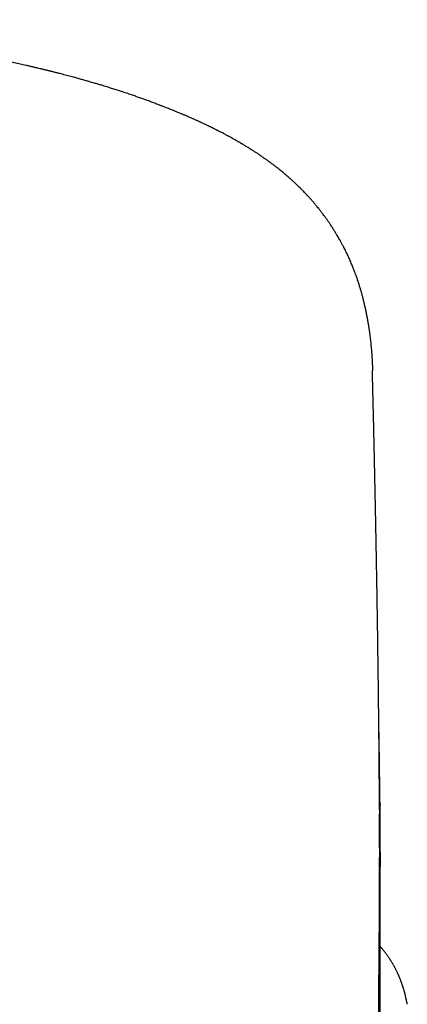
# Model space of a CAD drawing. Header units: millimetres. Extents: x 8 to 793, y 12 to 538.
# Tile 21 of 25: x 418.52 to 425.71, y 519.78 to 538.06. Entities that reach past the tile are written whole.
import ezdxf

# ---------------------------------------------------------------- set-up
doc = ezdxf.new("R2010")
doc.units = ezdxf.units.MM

msp = doc.modelspace()

# ---------------------------------------------------------------- linework, layer by layer
at = {"color": 7, "linetype": 'Continuous', "lineweight": 30}
msp.add_line((425.206, 523.499), (425.206, 523.476), dxfattribs=at)
for points, knots in [([(421.361, 536.374), (421.356, 536.376), (421.336, 536.384), (421.302, 536.397), (421.263, 536.413), (421.228, 536.427), (421.198, 536.439), (421.173, 536.449), (421.153, 536.457), (421.136, 536.463), (421.121, 536.469), (421.098, 536.478), (421.067, 536.49), (421.028, 536.505), (420.988, 536.52), (420.95, 536.534), (420.913, 536.548), (420.875, 536.562), (420.833, 536.577), (420.789, 536.593), (420.748, 536.608), (420.71, 536.621), (420.673, 536.634), (420.635, 536.647), (420.579, 536.666), (420.504, 536.692), (420.415, 536.721), (420.331, 536.749), (420.247, 536.775), (420.158, 536.803), (420.083, 536.826), (420.026, 536.844), (419.991, 536.854), (419.957, 536.864), (419.922, 536.875), (419.883, 536.886), (419.84, 536.899), (419.796, 536.912), (419.754, 536.924), (419.716, 536.934), (419.68, 536.944), (419.644, 536.954), (419.606, 536.965), (419.566, 536.976), (419.52, 536.989), (419.471, 537.002), (419.418, 537.016), (419.367, 537.029), (419.317, 537.043), (419.273, 537.054), (419.234, 537.064), (419.201, 537.072), (419.168, 537.081), (419.138, 537.088), (419.113, 537.095), (419.092, 537.1), (419.074, 537.104), (419.055, 537.109), (419.032, 537.115), (419.006, 537.121), (418.977, 537.128), (418.95, 537.135), (418.924, 537.141), (418.894, 537.148), (418.861, 537.156), (418.825, 537.164), (418.793, 537.172), (418.764, 537.179), (418.736, 537.185), (418.708, 537.192), (418.676, 537.199), (418.617, 537.213), (418.531, 537.232), (418.444, 537.251), (418.378, 537.265), (418.336, 537.274), (418.296, 537.283), (418.26, 537.29), (418.23, 537.297), (418.2, 537.303), (418.168, 537.309), (418.129, 537.317), (418.071, 537.329), (417.99, 537.345), (417.912, 537.361), (417.855, 537.372), (417.822, 537.378), (417.794, 537.384), (417.772, 537.388), (417.754, 537.391), (417.737, 537.395), (417.717, 537.398), (417.692, 537.403), (417.661, 537.409), (417.592, 537.422), (417.486, 537.441), (417.344, 537.466), (417.232, 537.486), (417.154, 537.499), (417.111, 537.506), (417.072, 537.513), (417.041, 537.518), (417.014, 537.522), (416.988, 537.526), (416.954, 537.532), (416.908, 537.539), (416.85, 537.549), (416.785, 537.559), (416.717, 537.57), (416.583, 537.59), (416.432, 537.613), (416.262, 537.637), (416.138, 537.654), (416.008, 537.672), (415.894, 537.687), (415.798, 537.7), (415.722, 537.709), (415.645, 537.719), (415.57, 537.728), (415.5, 537.737), (415.439, 537.744), (415.388, 537.75), (415.346, 537.755), (415.312, 537.759), (415.284, 537.762), (415.259, 537.765), (415.222, 537.769), (415.172, 537.775), (415.102, 537.783), (415.023, 537.791), (414.935, 537.801), (414.84, 537.811), (414.738, 537.821), (414.629, 537.832), (414.512, 537.844), (414.387, 537.855), (414.253, 537.868), (414.112, 537.88), (413.966, 537.893), (413.813, 537.905), (413.652, 537.918), (413.482, 537.931), (413.304, 537.943), (413.121, 537.956), (412.933, 537.967), (412.742, 537.979), (412.542, 537.99), (412.335, 538), (412.121, 538.01), (411.898, 538.019), (411.668, 538.028), (411.43, 538.035), (411.186, 538.042), (410.917, 538.048), (410.626, 538.053), (410.317, 538.056), (410.018, 538.057), (409.73, 538.056), (409.453, 538.054), (409.183, 538.05), (408.921, 538.045), (408.668, 538.038), (408.425, 538.031), (408.191, 538.023), (407.965, 538.014), (407.733, 538.003), (407.497, 537.992), (407.257, 537.979), (407.029, 537.965), (406.81, 537.951), (406.597, 537.936), (406.355, 537.919), (406.079, 537.897), (405.77, 537.87), (405.517, 537.847), (405.32, 537.827), (405.181, 537.813), (405.063, 537.801), (404.969, 537.791), (404.903, 537.783), (404.847, 537.777), (404.804, 537.772), (404.772, 537.769), (404.751, 537.766), (404.733, 537.764), (404.719, 537.763), (404.707, 537.761), (404.692, 537.759), (404.669, 537.757), (404.631, 537.752), (404.579, 537.746), (404.513, 537.738), (404.438, 537.729), (404.359, 537.719), (404.275, 537.709), (404.189, 537.698), (404.098, 537.686), (404.007, 537.674), (403.917, 537.662), (403.829, 537.65), (403.743, 537.638), (403.637, 537.623), (403.513, 537.605), (403.372, 537.583), (403.24, 537.563), (403.142, 537.548), (403.074, 537.537), (403.036, 537.53), (403.002, 537.525), (402.976, 537.521), (402.955, 537.517), (402.933, 537.514), (402.906, 537.509), (402.87, 537.503), (402.823, 537.495), (402.767, 537.485), (402.705, 537.475), (402.644, 537.464), (402.584, 537.454), (402.526, 537.443), (402.469, 537.433), (402.416, 537.423), (402.37, 537.415), (402.333, 537.408), (402.305, 537.403), (402.279, 537.398), (402.251, 537.392), (402.218, 537.386), (402.181, 537.379), (402.143, 537.372), (402.093, 537.362), (402.032, 537.35), (401.956, 537.335), (401.894, 537.322), (401.846, 537.312), (401.816, 537.306), (401.788, 537.3), (401.766, 537.296), (401.748, 537.292), (401.731, 537.288), (401.712, 537.284), (401.686, 537.279), (401.653, 537.272), (401.617, 537.264), (401.54, 537.247), (401.466, 537.231), (401.395, 537.215), (401.368, 537.209), (401.344, 537.204), (401.326, 537.199), (401.31, 537.196), (401.293, 537.192), (401.271, 537.187), (401.241, 537.18), (401.205, 537.171), (401.158, 537.16), (401.104, 537.147), (401.046, 537.134), (400.996, 537.121), (400.955, 537.111), (400.919, 537.103), (400.884, 537.094), (400.845, 537.084), (400.805, 537.074), (400.766, 537.064), (400.726, 537.054), (400.687, 537.044), (400.649, 537.034), (400.613, 537.024), (400.57, 537.013), (400.518, 536.999), (400.456, 536.982), (400.39, 536.964), (400.321, 536.945), (400.259, 536.927), (400.207, 536.912), (400.167, 536.901), (400.132, 536.89), (400.097, 536.88), (400.06, 536.869), (400.02, 536.857), (399.981, 536.846), (399.947, 536.835), (399.918, 536.826), (399.89, 536.818), (399.863, 536.809), (399.834, 536.801), (399.802, 536.791), (399.746, 536.773), (399.67, 536.749), (399.586, 536.721), (399.516, 536.698), (399.455, 536.678), (399.397, 536.658), (399.337, 536.637), (399.278, 536.616), (399.229, 536.599), (399.19, 536.585), (399.161, 536.575), (399.129, 536.563), (399.092, 536.549), (399.052, 536.535), (399.012, 536.52), (398.976, 536.506), (398.947, 536.495), (398.925, 536.487), (398.909, 536.481), (398.892, 536.474), (398.873, 536.467), (398.849, 536.457), (398.82, 536.446), (398.787, 536.433), (398.748, 536.418), (398.706, 536.401), (398.669, 536.386), (398.647, 536.377), (398.64, 536.374)], [0, 0, 0, 0, 0.001098, 0.00418, 0.006892, 0.009238, 0.011217, 0.012818, 0.01406, 0.01497, 0.015865, 0.016841, 0.018988, 0.021378, 0.023672, 0.025884, 0.027963, 0.030126, 0.032555, 0.035162, 0.037567, 0.039689, 0.04166, 0.04377, 0.046033, 0.051247, 0.05631, 0.060696, 0.065231, 0.069997, 0.07515, 0.077243, 0.079135, 0.080838, 0.082652, 0.084711, 0.087015, 0.089433, 0.091615, 0.093626, 0.095376, 0.097176, 0.09913, 0.101223, 0.103404, 0.10613, 0.108879, 0.11144, 0.113845, 0.11645, 0.118038, 0.119716, 0.121432, 0.122935, 0.124191, 0.125201, 0.126066, 0.126918, 0.128034, 0.12941, 0.130831, 0.132174, 0.133437, 0.134622, 0.136589, 0.138295, 0.139815, 0.141278, 0.14257, 0.143795, 0.145332, 0.14721, 0.152351, 0.157582, 0.159615, 0.161629, 0.163589, 0.165261, 0.166624, 0.167872, 0.169387, 0.171174, 0.17322, 0.177577, 0.182292, 0.183942, 0.185465, 0.186744, 0.187778, 0.188567, 0.189178, 0.190085, 0.191247, 0.192666, 0.194261, 0.200557, 0.207011, 0.213316, 0.21539, 0.217366, 0.219044, 0.220413, 0.221479, 0.222559, 0.223847, 0.225998, 0.228555, 0.231482, 0.234457, 0.237407, 0.248747, 0.253842, 0.259085, 0.264568, 0.270292, 0.273386, 0.276546, 0.279772, 0.282997, 0.285885, 0.288388, 0.290507, 0.29224, 0.293588, 0.294639, 0.295664, 0.296683, 0.299171, 0.30185, 0.305188, 0.308779, 0.312625, 0.316726, 0.32113, 0.325802, 0.330817, 0.336176, 0.341877, 0.347612, 0.353657, 0.360011, 0.366675, 0.373647, 0.380928, 0.388075, 0.395497, 0.403192, 0.411161, 0.419404, 0.42792, 0.436709, 0.445772, 0.455107, 0.464472, 0.476467, 0.488159, 0.499549, 0.51033, 0.520827, 0.53104, 0.540971, 0.550619, 0.55982, 0.568749, 0.577405, 0.585788, 0.595413, 0.604652, 0.613504, 0.621969, 0.630161, 0.638444, 0.650458, 0.662716, 0.675219, 0.680797, 0.686424, 0.692085, 0.695154, 0.697844, 0.700156, 0.702088, 0.70312, 0.703999, 0.704723, 0.705295, 0.705713, 0.706255, 0.707184, 0.708484, 0.71088, 0.713619, 0.716699, 0.720121, 0.723467, 0.727085, 0.730949, 0.734804, 0.738586, 0.742296, 0.745934, 0.749499, 0.755784, 0.76183, 0.767566, 0.772897, 0.774676, 0.776406, 0.777923, 0.779075, 0.779864, 0.780695, 0.781903, 0.783489, 0.785451, 0.788128, 0.790916, 0.793642, 0.796306, 0.798907, 0.801445, 0.803919, 0.806145, 0.80763, 0.808882, 0.809947, 0.811196, 0.812709, 0.814453, 0.81622, 0.817975, 0.821276, 0.8247, 0.828383, 0.8299, 0.831391, 0.832666, 0.833712, 0.834529, 0.835148, 0.836066, 0.837292, 0.838826, 0.840625, 0.84246, 0.849685, 0.8512, 0.852537, 0.853659, 0.854566, 0.855258, 0.855917, 0.857018, 0.858474, 0.860284, 0.862194, 0.865352, 0.868184, 0.870664, 0.872741, 0.874197, 0.875943, 0.877961, 0.879993, 0.881951, 0.883836, 0.885935, 0.887855, 0.889609, 0.891442, 0.894355, 0.897582, 0.900979, 0.904532, 0.908204, 0.910597, 0.912696, 0.9145, 0.916186, 0.918162, 0.920404, 0.922611, 0.924279, 0.925876, 0.927384, 0.928802, 0.930231, 0.931968, 0.93403, 0.939376, 0.944324, 0.947913, 0.951076, 0.954396, 0.957774, 0.961145, 0.96447, 0.966105, 0.967728, 0.969548, 0.971667, 0.974085, 0.976482, 0.978588, 0.980417, 0.981492, 0.982451, 0.983338, 0.984496, 0.985997, 0.987843, 0.990033, 0.992568, 0.995448, 0.998676, 1, 1, 1, 1]), ([(425.074, 531.541), (425.073, 531.548), (425.073, 531.562), (425.072, 531.58), (425.072, 531.596), (425.071, 531.607), (425.071, 531.616), (425.071, 531.624), (425.07, 531.632), (425.07, 531.645), (425.069, 531.663), (425.068, 531.687), (425.067, 531.713), (425.065, 531.739), (425.064, 531.764), (425.062, 531.791), (425.06, 531.822), (425.058, 531.858), (425.055, 531.894), (425.051, 531.934), (425.047, 531.981), (425.042, 532.033), (425.037, 532.085), (425.031, 532.134), (425.025, 532.181), (425.02, 532.224), (425.014, 532.261), (425.01, 532.293), (425.005, 532.323), (425.001, 532.352), (424.996, 532.382), (424.991, 532.414), (424.985, 532.449), (424.978, 532.486), (424.969, 532.535), (424.958, 532.593), (424.944, 532.662), (424.929, 532.728), (424.914, 532.792), (424.899, 532.853), (424.885, 532.911), (424.87, 532.966), (424.857, 533.012), (424.846, 533.049), (424.837, 533.078), (424.828, 533.109), (424.817, 533.143), (424.805, 533.181), (424.792, 533.22), (424.78, 533.256), (424.768, 533.289), (424.758, 533.319), (424.748, 533.345), (424.739, 533.368), (424.731, 533.389), (424.723, 533.41), (424.714, 533.435), (424.702, 533.464), (424.688, 533.5), (424.671, 533.539), (424.654, 533.579), (424.638, 533.617), (424.622, 533.652), (424.606, 533.687), (424.589, 533.721), (424.572, 533.758), (424.553, 533.795), (424.535, 533.83), (424.52, 533.859), (424.507, 533.884), (424.494, 533.908), (424.48, 533.934), (424.464, 533.963), (424.445, 533.996), (424.426, 534.029), (424.409, 534.058), (424.395, 534.082), (424.383, 534.101), (424.373, 534.117), (424.363, 534.134), (424.351, 534.152), (424.338, 534.173), (424.322, 534.198), (424.304, 534.226), (424.286, 534.253), (424.269, 534.278), (424.254, 534.301), (424.239, 534.322), (424.225, 534.342), (424.21, 534.363), (424.194, 534.385), (424.175, 534.411), (424.154, 534.439), (424.133, 534.467), (424.115, 534.491), (424.099, 534.512), (424.084, 534.531), (424.065, 534.555), (424.04, 534.585), (424.008, 534.625), (423.971, 534.668), (423.933, 534.712), (423.895, 534.755), (423.858, 534.794), (423.824, 534.831), (423.79, 534.866), (423.756, 534.901), (423.725, 534.933), (423.696, 534.961), (423.669, 534.987), (423.64, 535.014), (423.607, 535.045), (423.571, 535.078), (423.536, 535.11), (423.502, 535.139), (423.472, 535.165), (423.443, 535.19), (423.415, 535.214), (423.387, 535.237), (423.358, 535.26), (423.33, 535.283), (423.301, 535.305), (423.275, 535.326), (423.251, 535.344), (423.231, 535.359), (423.211, 535.374), (423.19, 535.39), (423.165, 535.408), (423.139, 535.428), (423.114, 535.446), (423.093, 535.461), (423.073, 535.475), (423.051, 535.49), (423.026, 535.507), (423, 535.526), (422.974, 535.543), (422.952, 535.558), (422.933, 535.571), (422.914, 535.584), (422.891, 535.598), (422.868, 535.613), (422.847, 535.627), (422.829, 535.639), (422.813, 535.648), (422.799, 535.657), (422.785, 535.666), (422.768, 535.677), (422.747, 535.69), (422.725, 535.703), (422.704, 535.716), (422.685, 535.728), (422.668, 535.738), (422.652, 535.747), (422.638, 535.756), (422.625, 535.763), (422.61, 535.772), (422.594, 535.782), (422.576, 535.792), (422.559, 535.802), (422.543, 535.811), (422.53, 535.819), (422.517, 535.826), (422.5, 535.835), (422.479, 535.847), (422.455, 535.861), (422.431, 535.874), (422.411, 535.885), (422.394, 535.894), (422.375, 535.904), (422.354, 535.916), (422.328, 535.93), (422.299, 535.945), (422.269, 535.961), (422.239, 535.977), (422.212, 535.99), (422.187, 536.003), (422.166, 536.014), (422.146, 536.024), (422.13, 536.032), (422.117, 536.038), (422.105, 536.044), (422.09, 536.052), (422.072, 536.061), (422.052, 536.07), (422.032, 536.08), (422.013, 536.089), (421.993, 536.099), (421.972, 536.109), (421.949, 536.12), (421.925, 536.131), (421.901, 536.142), (421.88, 536.152), (421.862, 536.16), (421.843, 536.169), (421.823, 536.178), (421.801, 536.188), (421.777, 536.199), (421.754, 536.209), (421.732, 536.219), (421.708, 536.229), (421.679, 536.242), (421.649, 536.255), (421.617, 536.268), (421.589, 536.281), (421.563, 536.291), (421.54, 536.301), (421.516, 536.311), (421.487, 536.323), (421.451, 536.337), (421.409, 536.355), (421.378, 536.367), (421.361, 536.374)], [0, 0, 0, 0, 0.003867, 0.008413, 0.011473, 0.013776, 0.015569, 0.017394, 0.019273, 0.021204, 0.025974, 0.031407, 0.036975, 0.042976, 0.048433, 0.053244, 0.060975, 0.068383, 0.075737, 0.08364, 0.094029, 0.104899, 0.115638, 0.12551, 0.13461, 0.144337, 0.150897, 0.157148, 0.163035, 0.168667, 0.174315, 0.180613, 0.187611, 0.195013, 0.20258, 0.215959, 0.229187, 0.242229, 0.254787, 0.265771, 0.27607, 0.285823, 0.295126, 0.299848, 0.304632, 0.309565, 0.31514, 0.321511, 0.328468, 0.333864, 0.339108, 0.344049, 0.348239, 0.351721, 0.355045, 0.358317, 0.361666, 0.366434, 0.371966, 0.378503, 0.384986, 0.390467, 0.396118, 0.401276, 0.40675, 0.411968, 0.418256, 0.424021, 0.428281, 0.432104, 0.43564, 0.439492, 0.444039, 0.449375, 0.454654, 0.459486, 0.463171, 0.4659, 0.468523, 0.471137, 0.473867, 0.477119, 0.481197, 0.485786, 0.490149, 0.494216, 0.497806, 0.50133, 0.504536, 0.507834, 0.511332, 0.515587, 0.520661, 0.525313, 0.529289, 0.532678, 0.535886, 0.538961, 0.544747, 0.55145, 0.559164, 0.566992, 0.574721, 0.581875, 0.588338, 0.59456, 0.60108, 0.607581, 0.612407, 0.617097, 0.622231, 0.628287, 0.634794, 0.641534, 0.647418, 0.65246, 0.657442, 0.662412, 0.667619, 0.672146, 0.677414, 0.682613, 0.687237, 0.691278, 0.694884, 0.697995, 0.701492, 0.706082, 0.711154, 0.715386, 0.718921, 0.722144, 0.725775, 0.730313, 0.735134, 0.739609, 0.743642, 0.746552, 0.749666, 0.753641, 0.757993, 0.761669, 0.764667, 0.767458, 0.769615, 0.771855, 0.774776, 0.778466, 0.782549, 0.786168, 0.789289, 0.792307, 0.794911, 0.797252, 0.799331, 0.801611, 0.8047, 0.807696, 0.810776, 0.813425, 0.815644, 0.817538, 0.819906, 0.823844, 0.828297, 0.832195, 0.835509, 0.838267, 0.840847, 0.844788, 0.848834, 0.853873, 0.8591, 0.863607, 0.868682, 0.872165, 0.875932, 0.879217, 0.881833, 0.883661, 0.885457, 0.887831, 0.890781, 0.894235, 0.897484, 0.900345, 0.90365, 0.906683, 0.910337, 0.914631, 0.918223, 0.921484, 0.924412, 0.92705, 0.930062, 0.933604, 0.93757, 0.941149, 0.944224, 0.948035, 0.9522, 0.957153, 0.962138, 0.9664, 0.970214, 0.973467, 0.97698, 0.981127, 0.986355, 0.992651, 1, 1, 1, 1]), ([(425.068, 531.398), (425.068, 531.409), (425.067, 531.46), (425.065, 531.506), (425.063, 531.541)], [0, 0, 0, 0, 0.224769, 1, 1, 1, 1]), ([(425.197, 523.397), (425.197, 523.41), (425.197, 523.445), (425.197, 523.5), (425.196, 523.559), (425.196, 523.614), (425.196, 523.664), (425.195, 523.715), (425.195, 523.767), (425.195, 523.822), (425.194, 523.877), (425.194, 523.927), (425.193, 523.971), (425.193, 524.01), (425.193, 524.053), (425.192, 524.104), (425.192, 524.165), (425.191, 524.229), (425.191, 524.293), (425.19, 524.354), (425.19, 524.424), (425.189, 524.507), (425.188, 524.605), (425.187, 524.703), (425.186, 524.797), (425.185, 524.889), (425.184, 524.987), (425.183, 525.084), (425.182, 525.176), (425.181, 525.258), (425.18, 525.334), (425.179, 525.412), (425.179, 525.496), (425.177, 525.589), (425.176, 525.689), (425.175, 525.791), (425.174, 525.887), (425.173, 525.975), (425.172, 526.056), (425.17, 526.136), (425.169, 526.219), (425.168, 526.307), (425.167, 526.401), (425.165, 526.517), (425.163, 526.657), (425.161, 526.817), (425.159, 526.963), (425.156, 527.093), (425.155, 527.204), (425.153, 527.309), (425.152, 527.399), (425.15, 527.475), (425.149, 527.54), (425.148, 527.604), (425.147, 527.681), (425.145, 527.773), (425.143, 527.88), (425.141, 527.994), (425.139, 528.112), (425.137, 528.233), (425.135, 528.354), (425.132, 528.477), (425.13, 528.601), (425.128, 528.728), (425.125, 528.856), (425.123, 528.983), (425.12, 529.098), (425.118, 529.2), (425.116, 529.291), (425.114, 529.384), (425.112, 529.482), (425.11, 529.586), (425.108, 529.694), (425.105, 529.801), (425.103, 529.906), (425.101, 530.005), (425.099, 530.1), (425.097, 530.19), (425.095, 530.275), (425.093, 530.361), (425.091, 530.45), (425.089, 530.546), (425.086, 530.649), (425.084, 530.757), (425.081, 530.867), (425.078, 530.979), (425.076, 531.07), (425.074, 531.139), (425.073, 531.185), (425.072, 531.23), (425.071, 531.274), (425.07, 531.321), (425.069, 531.362), (425.068, 531.389), (425.068, 531.398)], [0, 0, 0, 0, 0.005023, 0.013056, 0.020446, 0.027174, 0.033423, 0.039421, 0.045937, 0.052973, 0.060031, 0.066286, 0.071724, 0.07635, 0.080927, 0.087721, 0.095308, 0.103585, 0.111616, 0.119176, 0.126272, 0.137712, 0.15015, 0.162757, 0.17412, 0.185179, 0.197262, 0.2105, 0.221384, 0.231635, 0.241177, 0.250019, 0.260763, 0.272434, 0.285037, 0.298216, 0.310351, 0.32124, 0.331026, 0.34068, 0.351081, 0.362226, 0.373909, 0.38605, 0.406003, 0.426205, 0.446302, 0.460839, 0.474787, 0.488066, 0.500171, 0.508786, 0.516611, 0.524452, 0.533067, 0.545415, 0.559032, 0.573351, 0.588211, 0.603608, 0.618929, 0.63377, 0.649647, 0.665593, 0.681682, 0.697783, 0.713203, 0.724909, 0.736124, 0.747622, 0.759889, 0.772929, 0.786739, 0.80041, 0.813303, 0.825971, 0.83779, 0.848995, 0.859668, 0.870015, 0.881136, 0.893194, 0.906192, 0.919731, 0.933528, 0.947586, 0.96169, 0.967651, 0.97344, 0.979056, 0.984498, 0.990073, 0.996647, 1, 1, 1, 1]), ([(425.206, 523.499), (425.206, 523.499), (425.206, 523.515), (425.205, 523.549), (425.205, 523.605), (425.204, 523.664), (425.203, 523.724), (425.203, 523.779), (425.202, 523.831), (425.201, 523.884), (425.201, 523.937), (425.2, 523.992), (425.199, 524.043), (425.198, 524.094), (425.198, 524.144), (425.197, 524.198), (425.196, 524.263), (425.195, 524.336), (425.194, 524.414), (425.193, 524.485), (425.192, 524.547), (425.191, 524.602), (425.19, 524.653), (425.189, 524.707), (425.188, 524.768), (425.187, 524.836), (425.186, 524.908), (425.185, 524.962), (425.184, 524.992), (425.184, 524.996)], [0, 0, 0, 0, 0.000848, 0.031699, 0.068204, 0.111653, 0.150147, 0.187269, 0.2217, 0.253503, 0.292215, 0.328392, 0.362143, 0.395376, 0.428779, 0.463386, 0.502436, 0.559236, 0.609984, 0.656909, 0.70222, 0.735016, 0.767842, 0.803746, 0.844762, 0.890636, 0.940078, 0.991318, 1, 1, 1, 1]), ([(425.21, 522.602), (425.21, 522.605), (425.21, 522.618), (425.21, 522.639), (425.21, 522.666), (425.21, 522.688), (425.21, 522.708), (425.21, 522.724), (425.21, 522.739), (425.21, 522.758), (425.21, 522.782), (425.21, 522.812), (425.21, 522.844), (425.21, 522.876), (425.21, 522.906), (425.209, 522.934), (425.209, 522.96), (425.209, 522.985), (425.209, 523.011), (425.209, 523.04), (425.209, 523.07), (425.209, 523.1), (425.209, 523.13), (425.209, 523.159), (425.208, 523.187), (425.208, 523.214), (425.208, 523.239), (425.208, 523.265), (425.208, 523.29), (425.207, 523.315), (425.207, 523.339), (425.207, 523.362), (425.207, 523.383), (425.207, 523.404), (425.206, 523.426), (425.206, 523.445), (425.206, 523.458), (425.206, 523.466), (425.206, 523.473), (425.206, 523.476)], [0, 0, 0, 0, 0.010459, 0.043319, 0.072458, 0.097871, 0.119202, 0.136933, 0.152128, 0.167924, 0.198135, 0.230921, 0.266286, 0.302517, 0.336739, 0.368069, 0.396504, 0.423587, 0.453411, 0.486199, 0.521762, 0.557317, 0.592265, 0.626604, 0.659853, 0.691362, 0.721122, 0.750729, 0.783279, 0.811499, 0.841306, 0.86927, 0.894519, 0.917051, 0.945369, 0.977977, 0.986778, 0.995842, 1, 1, 1, 1]), ([(425.072, 513.58), (425.073, 513.618), (425.076, 513.694), (425.08, 513.805), (425.083, 513.91), (425.086, 514.005), (425.089, 514.089), (425.091, 514.162), (425.093, 514.226), (425.095, 514.281), (425.096, 514.328), (425.097, 514.364), (425.098, 514.392), (425.099, 514.412), (425.099, 514.426), (425.099, 514.435), (425.1, 514.444), (425.1, 514.458), (425.101, 514.478), (425.101, 514.506), (425.102, 514.541), (425.104, 514.599), (425.106, 514.675), (425.108, 514.765), (425.111, 514.848), (425.113, 514.928), (425.115, 515.01), (425.117, 515.087), (425.118, 515.158), (425.12, 515.222), (425.121, 515.284), (425.122, 515.337), (425.123, 515.378), (425.124, 515.408), (425.125, 515.434), (425.125, 515.464), (425.126, 515.502), (425.127, 515.549), (425.128, 515.601), (425.129, 515.657), (425.131, 515.716), (425.132, 515.776), (425.133, 515.834), (425.134, 515.887), (425.135, 515.935), (425.136, 515.984), (425.137, 516.032), (425.138, 516.078), (425.139, 516.12), (425.139, 516.165), (425.14, 516.223), (425.142, 516.303), (425.143, 516.394), (425.145, 516.501), (425.147, 516.602), (425.148, 516.704), (425.15, 516.786), (425.151, 516.855), (425.152, 516.907), (425.152, 516.956), (425.153, 516.999), (425.153, 517.036), (425.154, 517.068), (425.154, 517.097), (425.155, 517.127), (425.155, 517.164), (425.156, 517.208), (425.156, 517.26), (425.157, 517.308), (425.158, 517.347), (425.158, 517.375), (425.158, 517.398), (425.159, 517.42), (425.159, 517.444), (425.159, 517.469), (425.16, 517.506), (425.16, 517.554), (425.161, 517.615), (425.162, 517.672), (425.162, 517.724), (425.163, 517.771), (425.163, 517.814), (425.164, 517.852), (425.164, 517.886), (425.165, 517.919), (425.165, 517.957), (425.166, 517.999), (425.166, 518.046), (425.167, 518.094), (425.167, 518.136), (425.167, 518.173), (425.168, 518.208), (425.168, 518.246), (425.169, 518.288), (425.169, 518.333), (425.17, 518.379), (425.17, 518.424), (425.17, 518.467), (425.171, 518.508), (425.171, 518.547), (425.172, 518.582), (425.172, 518.614), (425.172, 518.642), (425.173, 518.673), (425.173, 518.707), (425.173, 518.75), (425.174, 518.8), (425.174, 518.858), (425.175, 518.915), (425.175, 518.966), (425.176, 519.011), (425.176, 519.056), (425.177, 519.107), (425.177, 519.161), (425.178, 519.214), (425.178, 519.261), (425.178, 519.304), (425.179, 519.344), (425.179, 519.385), (425.18, 519.429), (425.18, 519.474), (425.18, 519.516), (425.181, 519.556), (425.181, 519.594), (425.181, 519.633), (425.182, 519.674), (425.182, 519.716), (425.182, 519.756), (425.183, 519.795), (425.183, 519.835), (425.183, 519.881), (425.184, 519.93), (425.184, 519.979), (425.185, 520.028), (425.185, 520.078), (425.186, 520.147), (425.186, 520.228), (425.187, 520.318), (425.188, 520.4), (425.188, 520.471), (425.189, 520.532), (425.189, 520.589), (425.19, 520.648), (425.19, 520.707), (425.191, 520.766), (425.191, 520.818), (425.191, 520.867), (425.192, 520.913), (425.192, 520.961), (425.193, 521.012), (425.193, 521.061), (425.193, 521.106), (425.194, 521.146), (425.194, 521.181), (425.194, 521.214), (425.194, 521.249), (425.195, 521.29), (425.195, 521.338), (425.195, 521.388), (425.195, 521.436), (425.196, 521.48), (425.196, 521.522), (425.196, 521.563), (425.196, 521.605), (425.197, 521.652), (425.197, 521.7), (425.197, 521.747), (425.197, 521.79), (425.198, 521.828), (425.198, 521.864), (425.198, 521.898), (425.198, 521.935), (425.198, 521.977), (425.198, 522.026), (425.199, 522.079), (425.199, 522.133), (425.199, 522.187), (425.199, 522.238), (425.199, 522.286), (425.199, 522.333), (425.199, 522.38), (425.199, 522.428), (425.199, 522.477), (425.2, 522.525), (425.2, 522.583), (425.2, 522.651), (425.199, 522.729), (425.199, 522.795), (425.199, 522.852), (425.199, 522.9), (425.199, 522.946), (425.199, 522.989), (425.199, 523.027), (425.199, 523.06), (425.198, 523.095), (425.198, 523.134), (425.198, 523.171), (425.198, 523.206), (425.198, 523.237), (425.198, 523.264), (425.197, 523.285), (425.197, 523.299), (425.197, 523.309), (425.197, 523.313), (425.197, 523.314)], [0, 0, 0, 0, 0.009977, 0.020031, 0.029255, 0.037647, 0.045205, 0.051568, 0.057188, 0.062065, 0.066199, 0.069589, 0.071845, 0.073584, 0.074806, 0.075511, 0.076154, 0.077235, 0.079071, 0.081516, 0.084568, 0.088204, 0.096816, 0.104778, 0.112087, 0.118828, 0.125941, 0.133693, 0.139159, 0.144904, 0.150678, 0.155614, 0.158851, 0.161523, 0.163635, 0.165818, 0.1694, 0.173711, 0.17834, 0.183253, 0.18845, 0.193901, 0.199388, 0.203695, 0.208, 0.212301, 0.216598, 0.220844, 0.224595, 0.227745, 0.232994, 0.239979, 0.249286, 0.258012, 0.267708, 0.276414, 0.28516, 0.289924, 0.294814, 0.29918, 0.303021, 0.306359, 0.309236, 0.311652, 0.314128, 0.317376, 0.321402, 0.326084, 0.331353, 0.33438, 0.336803, 0.338731, 0.340713, 0.342822, 0.345073, 0.347548, 0.352695, 0.358254, 0.363974, 0.368291, 0.372506, 0.376576, 0.380068, 0.382883, 0.385778, 0.389192, 0.393089, 0.397443, 0.402091, 0.40599, 0.409074, 0.412201, 0.41567, 0.419433, 0.42373, 0.42806, 0.432251, 0.436202, 0.439885, 0.443596, 0.446909, 0.44979, 0.452239, 0.454889, 0.458261, 0.461821, 0.466808, 0.472326, 0.477958, 0.482783, 0.486611, 0.490546, 0.495539, 0.50083, 0.505897, 0.510474, 0.514291, 0.518139, 0.521889, 0.526148, 0.530649, 0.534712, 0.538402, 0.54214, 0.545773, 0.549658, 0.553825, 0.557971, 0.561469, 0.565243, 0.569749, 0.574936, 0.579799, 0.58433, 0.589321, 0.594969, 0.604905, 0.614075, 0.622463, 0.630276, 0.636093, 0.641888, 0.648099, 0.654988, 0.661012, 0.666953, 0.672185, 0.676872, 0.682206, 0.688372, 0.693768, 0.698907, 0.703487, 0.707505, 0.710997, 0.714675, 0.719716, 0.72544, 0.731569, 0.737335, 0.742693, 0.747559, 0.752398, 0.757634, 0.763267, 0.769601, 0.775651, 0.781074, 0.78587, 0.790324, 0.794733, 0.799219, 0.804848, 0.811277, 0.818505, 0.82603, 0.833062, 0.840316, 0.846943, 0.853204, 0.859732, 0.866554, 0.873617, 0.880557, 0.887305, 0.898596, 0.910327, 0.921597, 0.92837, 0.935645, 0.942977, 0.949666, 0.955185, 0.96019, 0.965489, 0.971613, 0.97819, 0.983469, 0.988179, 0.992956, 0.996843, 0.998779, 0.999671, 1, 1, 1, 1]), ([(425.197, 523.397), (425.197, 523.391), (425.197, 523.366), (425.197, 523.337), (425.197, 523.314)], [0, 0, 0, 0, 0.198518, 1, 1, 1, 1]), ([(425.208, 522.602), (425.208, 522.542), (425.209, 522.397), (425.203, 522.253), (425.199, 522.169)], [0, 0, 0, 0, 0.416549, 1, 1, 1, 1]), ([(425.209, 513.095), (425.209, 513.267), (425.209, 513.612), (425.209, 514.12), (425.209, 514.62), (425.209, 515.111), (425.209, 515.595), (425.209, 516.071), (425.209, 516.553), (425.209, 517.042), (425.209, 517.537), (425.209, 518.021), (425.209, 518.495), (425.209, 518.958), (425.209, 519.411), (425.209, 519.854), (425.209, 520.286), (425.209, 520.708), (425.209, 521.116), (425.209, 521.511), (425.209, 521.893), (425.209, 522.262), (425.209, 522.498), (425.209, 522.613)], [0, 0, 0, 0, 0.044864, 0.08973, 0.134598, 0.179466, 0.224336, 0.269206, 0.314077, 0.363435, 0.412794, 0.462152, 0.511511, 0.560869, 0.610228, 0.659586, 0.708945, 0.758303, 0.807662, 0.85614, 0.904618, 0.953097, 1, 1, 1, 1]), ([(425.712, 519.78), (425.711, 519.786), (425.709, 519.798), (425.705, 519.815), (425.702, 519.831), (425.699, 519.845), (425.696, 519.858), (425.694, 519.869), (425.692, 519.879), (425.69, 519.888), (425.687, 519.899), (425.684, 519.914), (425.679, 519.936), (425.672, 519.963), (425.664, 519.995), (425.656, 520.026), (425.648, 520.053), (425.641, 520.076), (425.635, 520.097), (425.629, 520.114), (425.624, 520.129), (425.62, 520.141), (425.616, 520.152), (425.613, 520.162), (425.609, 520.174), (425.604, 520.187), (425.598, 520.203), (425.591, 520.221), (425.584, 520.24), (425.576, 520.259), (425.569, 520.276), (425.563, 520.292), (425.556, 520.307), (425.55, 520.321), (425.544, 520.334), (425.538, 520.348), (425.531, 520.362), (425.523, 520.38), (425.513, 520.4), (425.503, 520.421), (425.492, 520.441), (425.483, 520.458), (425.475, 520.473), (425.466, 520.49), (425.455, 520.51), (425.442, 520.533), (425.427, 520.558), (425.412, 520.582), (425.398, 520.604), (425.387, 520.621), (425.376, 520.638), (425.364, 520.656), (425.349, 520.676), (425.334, 520.699), (425.316, 520.723), (425.297, 520.749), (425.277, 520.774), (425.259, 520.796), (425.243, 520.816), (425.228, 520.834), (425.217, 520.846), (425.211, 520.853), (425.209, 520.855)], [0, 0, 0, 0, 0.033918, 0.064757, 0.092478, 0.117043, 0.138096, 0.156043, 0.170864, 0.182546, 0.191975, 0.212105, 0.234895, 0.264782, 0.296553, 0.330166, 0.351163, 0.372348, 0.390707, 0.405651, 0.417845, 0.427065, 0.436091, 0.444924, 0.453674, 0.464592, 0.47649, 0.490683, 0.507028, 0.522583, 0.536214, 0.547936, 0.560268, 0.571426, 0.581408, 0.590966, 0.601844, 0.615247, 0.631184, 0.648706, 0.664187, 0.677266, 0.688572, 0.700128, 0.716161, 0.733893, 0.754187, 0.774929, 0.791862, 0.804853, 0.817372, 0.831696, 0.848009, 0.866741, 0.886257, 0.908184, 0.930257, 0.949671, 0.966412, 0.981347, 0.995189, 1, 1, 1, 1])]:
    msp.add_open_spline(points, degree=3, knots=knots, dxfattribs=at)

doc.saveas('drawing.dxf')
